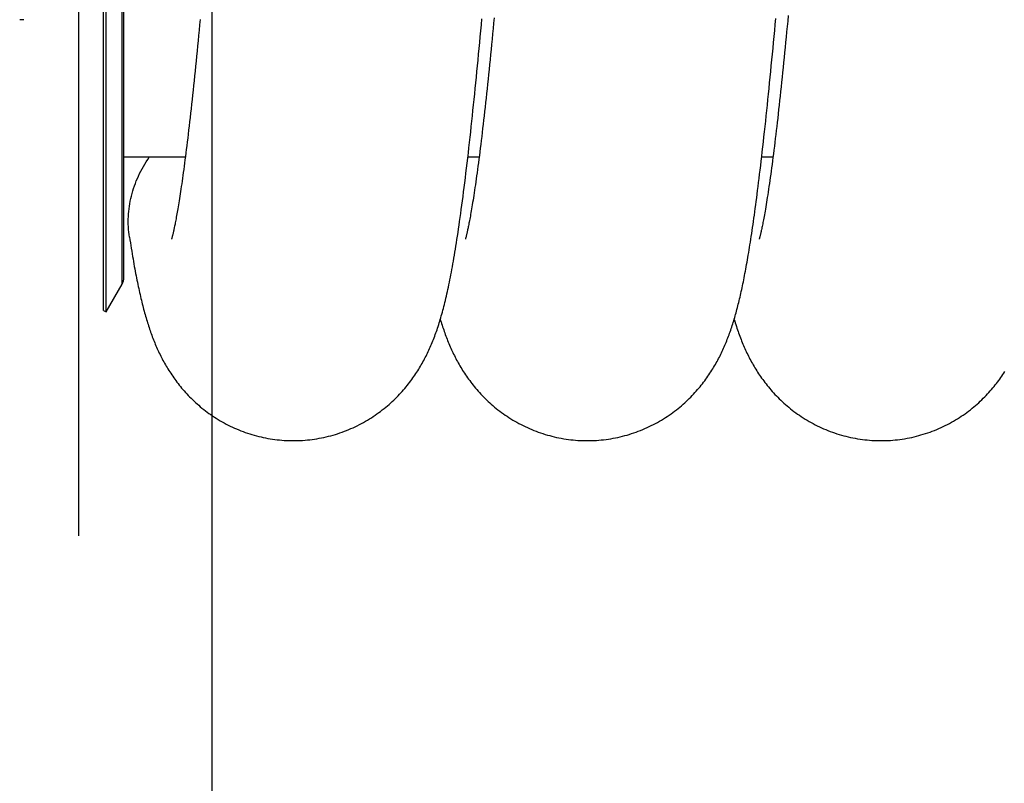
# Model space of a CAD drawing. Extents: x 0 to 420, y -27 to 297.
# Tile 11 of 17: x 133 to 182, y 166 to 204. Entities that reach past the tile are written whole.
import ezdxf

# ---------------------------------------------------------------- set-up
doc = ezdxf.new("R2010")
doc.units = 0
doc.header["$LTSCALE"] = 23.1
for name, color, linetype in [('110528_DXF_CONTINUOUS_LINE', 7, 'CONTINUOUS'), ('110528_DXF_DIMENSION', 7, 'CONTINUOUS'), ('110534_DXF_CONTINUOUS_LINE', 7, 'CONTINUOUS'), ('110592_DXF_CONTINUOUS_LINE', 7, 'CONTINUOUS'), ('HOSE_125_10_DXF_CONTINUOUS', 7, 'CONTINUOUS')]:
    doc.layers.add(name, color=color, linetype=linetype)

msp = doc.modelspace()

# ---------------------------------------------------------------- linework, layer by layer
at = {"layer": '110528_DXF_CONTINUOUS_LINE', "color": 3, "linetype": 'CONTINUOUS'}
msp.add_line((137.13911, 189.37453), (137.13911, 249.37453), dxfattribs=at)
at = {"layer": '110528_DXF_CONTINUOUS_LINE', "color": 7, "linetype": 'CONTINUOUS'}
for p, q in [((137.26901, 189.29953), (137.26901, 249.44953)), ((138.15513, 191.00851), (138.15513, 247.74056)), ((137.26901, 189.29953), (138.06805, 190.68351)), ((137.13911, 189.37453), (137.26901, 189.29953))]:
    msp.add_line(p, q, dxfattribs=at)
at = {"layer": '110528_DXF_CONTINUOUS_LINE', "color": 9, "linetype": 'CONTINUOUS'}
msp.add_line((138.06805, 190.68351), (138.06805, 248.06556), dxfattribs=at)
at = {"layer": '110528_DXF_CONTINUOUS_LINE', "color": 7, "linetype": 'CONTINUOUS'}
msp.add_arc((137.50513, 191.00851), 0.65, 330, 360, dxfattribs=at)
at = {"layer": '110528_DXF_DIMENSION', "color": 2, "linetype": 'CONTINUOUS'}
msp.add_line((135.90738, 178.12511), (135.90738, 260.62396), dxfattribs=at)
at = {"layer": '110534_DXF_CONTINUOUS_LINE', "color": 7, "linetype": 'CONTINUOUS'}
msp.add_line((133.15738, 203.87453), (132.95738, 203.87453), dxfattribs=at)
at = {"layer": '110592_DXF_CONTINUOUS_LINE', "color": 7, "linetype": 'CONTINUOUS'}
for p, q in [((141.22243, 197.00953), (138.15513, 197.00953)), ((155.88905, 197.00953), (155.32572, 197.00953)), ((170.55579, 197.00953), (169.99238, 197.00953))]:
    msp.add_line(p, q, dxfattribs=at)
at = {"layer": 'HOSE_125_10_DXF_CONTINUOUS', "color": 4, "linetype": 'CONTINUOUS'}
msp.add_line((142.55513, 209.7641), (142.55513, -26.59752), dxfattribs=at)
at = {"layer": 'HOSE_125_10_DXF_CONTINUOUS', "color": 9, "linetype": 'CONTINUOUS'}
for p, q in [((141.22243, 197.00953), (138.15513, 197.00953)), ((155.88905, 197.00953), (155.32572, 197.00953)), ((170.55579, 197.00953), (169.99238, 197.00953))]:
    msp.add_line(p, q, dxfattribs=at)
at = {"layer": 'HOSE_125_10_DXF_CONTINUOUS', "color": 7, "linetype": 'CONTINUOUS'}
for p, q in [((140.53843, 192.93582), (140.53585, 192.92719)), ((140.57485, 193.07096), (140.56366, 193.02747)), ((155.20477, 192.93474), (155.20234, 192.92667))]:
    msp.add_line(p, q, dxfattribs=at)
for points in [[(156.63905, 203.97155), (156.61343, 203.701), (156.58787, 203.433), (156.56235, 203.16759), (156.53689, 202.90477), (156.51149, 202.64465), (156.48616, 202.38727), (156.46089, 202.13263), (156.43568, 201.88072), (156.41052, 201.63156), (156.38543, 201.38518), (156.36039, 201.14159), (156.33542, 200.90081), (156.3105, 200.66286), (156.28565, 200.4278), (156.26087, 200.19563), (156.23615, 199.96639), (156.2115, 199.74016), (156.18692, 199.51693), (156.16242, 199.29676), (156.13801, 199.07976), (156.11369, 198.86599), (156.08946, 198.65543), (156.06532, 198.44812), (156.04127, 198.24399), (156.01733, 198.04314), (155.99352, 197.84586), (155.96986, 197.65214), (155.94634, 197.462), (155.923, 197.27575), (155.89984, 197.09338), (155.87687, 196.91487), (155.85413, 196.74052), (155.83161, 196.57027), (155.80933, 196.40411), (155.78733, 196.24232), (155.7656, 196.08485), (155.74416, 195.93167), (155.72303, 195.78294), (155.70222, 195.63862), (155.68173, 195.49866), (155.66161, 195.36322), (155.64184, 195.23226), (155.62244, 195.1057), (155.60342, 194.98359), (155.58479, 194.86583), (155.56656, 194.75237), (155.54875, 194.64334), (155.53139, 194.53868), (155.51446, 194.43829), (155.49798, 194.34215), (155.48197, 194.25021), (155.46642, 194.16235), (155.45133, 194.07852), (155.43674, 193.99869), (155.42261, 193.92271), (155.40894, 193.85034), (155.39573, 193.78153), (155.38297, 193.71617), (155.37064, 193.654), (155.35873, 193.59494), (155.34724, 193.53893), (155.33617, 193.48578), (155.3255, 193.43541), (155.31524, 193.38779), (155.30539, 193.3428), (155.29594, 193.30037), (155.28691, 193.26048), (155.2783, 193.22308), (155.27012, 193.18815), (155.26238, 193.15563), (155.25506, 193.12543), (155.24818, 193.0975), (155.24174, 193.07181), (155.23574, 193.0483)], [(171.31564, 204.07713), (171.29014, 203.80696), (171.26466, 203.53906), (171.23922, 203.27351), (171.2138, 203.01031), (171.18842, 202.74951), (171.1631, 202.49131), (171.13782, 202.23573), (171.11259, 201.98279), (171.08743, 201.73266), (171.06233, 201.48537), (171.03731, 201.24094), (171.01236, 200.99949), (170.9875, 200.76109), (170.96271, 200.5257), (170.938, 200.29332), (170.91336, 200.06395), (170.88881, 199.83762), (170.86434, 199.61438), (170.83997, 199.39426), (170.81567, 199.17725), (170.79147, 198.9634), (170.76736, 198.75269), (170.74333, 198.54515), (170.71941, 198.34091), (170.6956, 198.13996), (170.67189, 197.94232), (170.64832, 197.74816), (170.62488, 197.55749), (170.60158, 197.3703), (170.57843, 197.18677), (170.55545, 197.00691), (170.53263, 196.83069), (170.50998, 196.65821), (170.48751, 196.48947), (170.46523, 196.32445), (170.44315, 196.16326), (170.42127, 196.00589), (170.3996, 195.85231), (170.37816, 195.70261), (170.35695, 195.55677), (170.33597, 195.41477), (170.31524, 195.2767), (170.29474, 195.14233), (170.2745, 195.01183), (170.25464, 194.88589), (170.23514, 194.76429), (170.21603, 194.64711), (170.19749, 194.53534), (170.17958, 194.4292), (170.16224, 194.32821), (170.14548, 194.23227), (170.12934, 194.14142), (170.11379, 194.05535), (170.09874, 193.97345), (170.08418, 193.8956), (170.07014, 193.82172), (170.05654, 193.75141), (170.04337, 193.6845), (170.03066, 193.621), (170.0184, 193.56079), (170.00659, 193.50378), (169.99525, 193.44993), (169.98436, 193.39915), (169.97395, 193.35143), (169.964, 193.30666), (169.95451, 193.26465), (169.94547, 193.22534), (169.93689, 193.18869), (169.92877, 193.1546), (169.9211, 193.12298), (169.91391, 193.09383), (169.90719, 193.0671), (169.90096, 193.04276), (169.89523, 193.02077), (169.89001, 193.00112), (169.88533, 192.9838), (169.88118, 192.96875), (169.87758, 192.95594), (169.87455, 192.94532), (169.87208, 192.93687), (169.87021, 192.93055), (169.86924, 192.92734)], [(141.96427, 203.8866), (141.93882, 203.61815), (141.91341, 203.35218), (141.88805, 203.08872), (141.86273, 202.82763), (141.83742, 202.56895), (141.81215, 202.31271), (141.78689, 202.05883), (141.76164, 201.80728), (141.7364, 201.55815), (141.7112, 201.31154), (141.68604, 201.06746), (141.66091, 200.82595), (141.63584, 200.58719), (141.61081, 200.35121), (141.58584, 200.11803), (141.56092, 199.88779), (141.53605, 199.66037), (141.51125, 199.43594), (141.48657, 199.21504), (141.46201, 198.99763), (141.43758, 198.78375), (141.41335, 198.574), (141.38931, 198.36836), (141.36547, 198.1668), (141.34189, 197.96987), (141.31859, 197.77759), (141.29556, 197.58985), (141.27283, 197.40685), (141.25042, 197.22867), (141.22831, 197.05512), (141.2065, 196.88606), (141.18498, 196.72144), (141.16376, 196.5612), (141.14284, 196.40525), (141.12221, 196.25353), (141.10188, 196.10598), (141.08185, 195.96252), (141.06211, 195.82308), (141.04266, 195.68761), (141.02351, 195.55606), (141.00466, 195.42836), (140.98611, 195.30447), (140.96787, 195.18436), (140.94993, 195.06799), (140.93231, 194.95531), (140.91501, 194.84628), (140.89803, 194.74087), (140.88137, 194.639), (140.86505, 194.54067), (140.84907, 194.4458), (140.83342, 194.35435), (140.81813, 194.26633), (140.80319, 194.18166), (140.78861, 194.10031), (140.77442, 194.02234), (140.76063, 193.94771), (140.74722, 193.87633), (140.73423, 193.80823), (140.72165, 193.74339), (140.7095, 193.68168), (140.69775, 193.62298), (140.68642, 193.56724), (140.6755, 193.51439), (140.66497, 193.46424), (140.65484, 193.41672), (140.6451, 193.37178), (140.63574, 193.32929), (140.62676, 193.28916), (140.61817, 193.25138), (140.60996, 193.21587), (140.60214, 193.18259), (140.59471, 193.15151), (140.58769, 193.12256), (140.58106, 193.09572), (140.57485, 193.07096)], [(146.61857, 182.87454), (146.72268, 182.8753), (146.84188, 182.87802), (146.96101, 182.88271), (147.08005, 182.88938), (147.19895, 182.89802), (147.31767, 182.90864), (147.43617, 182.92121), (147.55443, 182.93575), (147.67239, 182.95224), (147.79002, 182.97067), (147.90729, 182.99104), (148.02415, 183.01334), (148.14056, 183.03755), (148.25651, 183.06367), (148.37192, 183.09168), (148.48679, 183.12157), (148.60106, 183.15333), (148.7147, 183.18693), (148.82766, 183.22235), (148.93993, 183.2596), (149.05142, 183.29862), (149.16211, 183.3394), (149.27198, 183.38194), (149.38095, 183.42617), (149.489, 183.47209), (149.59611, 183.51968), (149.70221, 183.56888), (149.80728, 183.61968), (149.91129, 183.67205), (150.01414, 183.72591), (150.11582, 183.78124), (150.21629, 183.838), (150.31545, 183.89611), (150.41329, 183.95553), (150.50979, 184.01622), (150.60484, 184.07809), (150.69845, 184.1411), (150.7906, 184.2052), (150.88122, 184.27032), (150.9703, 184.33639), (151.05786, 184.40339), (151.14384, 184.47125), (151.22825, 184.53991), (151.31111, 184.60935), (151.39237, 184.67948), (151.47205, 184.75028), (151.55016, 184.8217), (151.62667, 184.89367), (151.70161, 184.96615), (151.77498, 185.03911), (151.84673, 185.11244), (151.91689, 185.18611), (151.98547, 185.26008), (152.05241, 185.33422), (152.11773, 185.40849), (152.18147, 185.48286), (152.24358, 185.55722), (152.30407, 185.63152), (152.363, 185.70573), (152.42035, 185.77977), (152.47612, 185.85358), (152.53038, 185.92715), (152.58323, 186.00057), (152.63469, 186.0738), (152.6848, 186.14681), (152.73368, 186.21974), (152.78137, 186.29256), (152.82787, 186.36526), (152.8733, 186.43794), (152.91769, 186.51061), (152.96105, 186.58325), (153.00347, 186.65596), (153.04497, 186.72874), (153.08558, 186.80158), (153.12535, 186.87459), (153.16432, 186.94776), (153.20251, 187.0211), (153.23997, 187.09468), (153.27671, 187.16854), (153.31277, 187.24266), (153.34818, 187.31713), (153.38296, 187.39195), (153.41713, 187.46714), (153.45071, 187.54275), (153.48373, 187.61879), (153.51619, 187.69528), (153.54814, 187.77227), (153.57957, 187.84979), (153.61052, 187.92785), (153.641, 188.00651), (153.67104, 188.08581), (153.70064, 188.16576), (153.72983, 188.2464), (153.75862, 188.32777), (153.78703, 188.4099), (153.81506, 188.49279), (153.84272, 188.57645), (153.87003, 188.66096), (153.89705, 188.7464), (153.92376, 188.83282), (153.95021, 188.92027), (153.97643, 189.00893), (154.00244, 189.09884), (154.02826, 189.19006), (154.05393, 189.28275), (154.07947, 189.37702), (154.10489, 189.47289), (154.13021, 189.57047), (154.15545, 189.66986), (154.18062, 189.77111), (154.20572, 189.87424), (154.23077, 189.97935), (154.25576, 190.0865), (154.28071, 190.19568), (154.30561, 190.30695), (154.33048, 190.4204), (154.35533, 190.53608), (154.38016, 190.65403), (154.40499, 190.77435), (154.42983, 190.8971), (154.45468, 191.02235), (154.47956, 191.15016), (154.50446, 191.2806), (154.52941, 191.41374), (154.55439, 191.54964), (154.57942, 191.68833), (154.60449, 191.82981), (154.62961, 191.9742), (154.65481, 192.1217), (154.6801, 192.2723), (154.70548, 192.42615), (154.73103, 192.58374), (154.75676, 192.74515), (154.78266, 192.91046), (154.80882, 193.08019), (154.83523, 193.25447), (154.86189, 193.43336), (154.88887, 193.61737), (154.9162, 193.80681), (154.94385, 194.0016), (154.97177, 194.20158), (155, 194.40701), (155.02852, 194.61783), (155.05722, 194.83344), (155.08612, 195.05388), (155.11522, 195.27925), (155.14443, 195.5089), (155.17375, 195.74283), (155.20319, 195.98111), (155.23266, 196.22308), (155.26216, 196.4687), (155.2917, 196.71802), (155.3212, 196.97036), (155.35066, 197.22569), (155.38009, 197.484), (155.40942, 197.74458), (155.43863, 198.00728), (155.46773, 198.27216), (155.49669, 198.53874), (155.52549, 198.80679), (155.55416, 199.07642), (155.5827, 199.34774), (155.61111, 199.62069), (155.6394, 199.89521), (155.66758, 200.17135), (155.69564, 200.44904), (155.72361, 200.72825), (155.7515, 201.00917), (155.77932, 201.29177), (155.80707, 201.57598), (155.83477, 201.862), (155.86242, 202.14978), (155.89002, 202.43929), (155.91758, 202.73069), (155.94511, 203.02398), (155.97261, 203.31908), (156.00009, 203.61616), (156.02756, 203.91527)], [(161.2852, 182.87464), (161.38963, 182.8754), (161.50915, 182.87813), (161.62859, 182.88285), (161.74794, 182.88955), (161.86714, 182.89824), (161.98616, 182.90891), (162.10497, 182.92156), (162.22352, 182.93617), (162.34177, 182.95274), (162.4597, 182.97127), (162.57726, 182.99175), (162.6944, 183.01416), (162.81111, 183.0385), (162.92735, 183.06475), (163.04304, 183.09291), (163.15818, 183.12295), (163.27272, 183.15486), (163.38661, 183.18862), (163.49981, 183.22422), (163.61229, 183.26164), (163.724, 183.30085), (163.83491, 183.34182), (163.94499, 183.38455), (164.05417, 183.429), (164.16244, 183.47514), (164.26976, 183.52295), (164.37605, 183.57238), (164.4813, 183.62341), (164.58548, 183.67601), (164.68848, 183.7301), (164.79031, 183.78567), (164.89093, 183.84268), (164.99024, 183.90105), (165.08825, 183.96075), (165.18494, 184.02174), (165.2802, 184.08393), (165.37404, 184.14729), (165.46644, 184.21178), (165.55732, 184.27729), (165.64667, 184.34378), (165.73448, 184.41122), (165.82068, 184.47949), (165.90525, 184.54853), (165.98822, 184.61832), (166.06953, 184.68875), (166.14918, 184.7598), (166.22721, 184.83141), (166.30358, 184.90351), (166.37832, 184.97608), (166.45144, 185.04906), (166.52293, 185.12239), (166.59281, 185.19602), (166.66109, 185.26994), (166.72778, 185.34405), (166.7929, 185.41834), (166.85646, 185.49276), (166.91847, 185.56725), (166.97894, 185.64177), (167.03792, 185.7163), (167.09542, 185.7908), (167.15144, 185.86522), (167.20604, 185.93955), (167.25927, 186.01379), (167.31114, 186.08792), (167.36169, 186.16192), (167.41097, 186.23581), (167.45902, 186.30958), (167.50586, 186.3832), (167.55152, 186.45668), (167.59604, 186.53), (167.63943, 186.60315), (167.68178, 186.67619), (167.72308, 186.74909), (167.76339, 186.82186), (167.8028, 186.89465), (167.84134, 186.96745), (167.87902, 187.04027), (167.91594, 187.11322), (167.95212, 187.18634), (167.98757, 187.2596), (168.02233, 187.33309), (168.05646, 187.40684), (168.08994, 187.48084), (168.12276, 187.55504), (168.15496, 187.62946), (168.18655, 187.70411), (168.21753, 187.77894), (168.24791, 187.85398), (168.27771, 187.92923), (168.30694, 188.00466), (168.33561, 188.08029), (168.36375, 188.15614), (168.39139, 188.23223), (168.41852, 188.30857), (168.44518, 188.38519), (168.47141, 188.46216), (168.49722, 188.53953), (168.52264, 188.61729), (168.54767, 188.69551), (168.57235, 188.77419), (168.59668, 188.85338), (168.62069, 188.9331), (168.64439, 189.01339), (168.6678, 189.09428), (168.69093, 189.17582), (168.71381, 189.25805), (168.73645, 189.341), (168.75886, 189.42472), (168.78107, 189.50927), (168.80308, 189.59466), (168.8249, 189.68093), (168.84654, 189.76807), (168.86802, 189.85613), (168.88936, 189.94525), (168.91059, 190.03548), (168.9317, 190.12681), (168.95271, 190.2193), (168.97361, 190.31298), (168.99443, 190.40787), (169.01516, 190.50401), (169.03582, 190.6014), (169.0564, 190.7001), (169.07694, 190.80022), (169.09744, 190.90177), (169.11791, 191.00481), (169.13837, 191.10947), (169.15883, 191.21582), (169.17929, 191.32387), (169.19979, 191.43377), (169.22032, 191.54555), (169.24088, 191.65926), (169.26151, 191.77503), (169.28219, 191.89291), (169.30295, 192.01294), (169.32379, 192.13527), (169.34472, 192.25996), (169.36575, 192.38705), (169.3869, 192.51667), (169.40816, 192.6489), (169.42954, 192.78377), (169.45104, 192.92134), (169.47267, 193.06165), (169.49442, 193.20477), (169.51633, 193.35085), (169.53838, 193.49995), (169.56059, 193.65211), (169.58295, 193.80739), (169.60546, 193.96583), (169.62812, 194.12749), (169.65097, 194.29252), (169.67397, 194.4609), (169.69715, 194.63275), (169.72055, 194.80846), (169.74417, 194.98806), (169.76801, 195.17165), (169.79214, 195.35976), (169.81656, 195.55245), (169.84126, 195.74981), (169.86632, 195.95243), (169.89173, 196.16053), (169.9175, 196.37407), (169.94364, 196.59333), (169.97018, 196.81874), (169.9971, 197.05008), (170.02431, 197.28662), (170.05181, 197.52853), (170.07959, 197.77578), (170.10752, 198.02725), (170.1356, 198.28294), (170.16383, 198.5429), (170.19209, 198.806), (170.22037, 199.07203), (170.24868, 199.34118), (170.27697, 199.61287), (170.30522, 199.88698), (170.33345, 200.16357), (170.36165, 200.44241), (170.38981, 200.72347), (170.41793, 201.0067), (170.446, 201.2919), (170.47402, 201.579), (170.50198, 201.86798), (170.52988, 202.15871), (170.55771, 202.45109), (170.58549, 202.74513), (170.61323, 203.04084), (170.64091, 203.3382), (170.66854, 203.63714), (170.69612, 203.93766)], [(138.43625, 193.02887), (138.45754, 192.89119), (138.48004, 192.74772), (138.50246, 192.60686), (138.52481, 192.46858), (138.54707, 192.33283), (138.56927, 192.19957), (138.5914, 192.06876), (138.61346, 191.94036), (138.63547, 191.81429), (138.65742, 191.69052), (138.67932, 191.569), (138.70118, 191.44962), (138.72301, 191.33234), (138.74482, 191.21711), (138.76662, 191.10384), (138.78842, 190.99245), (138.81023, 190.88292), (138.83204, 190.77521), (138.85388, 190.66926), (138.87574, 190.56505), (138.89764, 190.46249), (138.91958, 190.36156), (138.94158, 190.26221), (138.96364, 190.16434), (138.98578, 190.06791), (139.008, 189.97287), (139.03034, 189.87913), (139.0528, 189.78664), (139.07539, 189.69536), (139.09814, 189.60521), (139.12105, 189.51613), (139.14415, 189.4281), (139.16743, 189.34109), (139.19091, 189.25504), (139.21461, 189.16993), (139.23854, 189.08574), (139.2627, 189.00243), (139.28711, 188.91997), (139.31176, 188.83837), (139.33667, 188.75765), (139.36185, 188.67771), (139.38733, 188.59849), (139.41312, 188.51996), (139.43925, 188.44207), (139.46576, 188.36471), (139.49266, 188.28785), (139.51997, 188.21146), (139.54775, 188.13541), (139.57602, 188.05967), (139.60479, 187.98423), (139.63411, 187.90901), (139.66402, 187.83395), (139.69451, 187.75907), (139.7256, 187.6844), (139.75731, 187.60992), (139.78965, 187.53561), (139.8226, 187.46156), (139.85619, 187.38775), (139.89043, 187.31417), (139.92529, 187.24091), (139.96076, 187.168), (139.99689, 187.09538), (140.0337, 187.02303), (140.07119, 186.95097), (140.1094, 186.87916), (140.14841, 186.80744), (140.18824, 186.73583), (140.22893, 186.66432), (140.27057, 186.59275), (140.31318, 186.52114), (140.3568, 186.44948), (140.40157, 186.37758), (140.44755, 186.30543), (140.49473, 186.23308), (140.5432, 186.16046), (140.593, 186.08756), (140.64416, 186.01444), (140.6967, 185.94113), (140.75064, 185.86764), (140.80603, 185.79401), (140.86282, 185.72033), (140.92107, 185.6466), (140.98079, 185.57288), (141.04192, 185.49929), (141.10446, 185.42587), (141.16846, 185.35265), (141.23391, 185.27967), (141.30081, 185.20698), (141.3692, 185.1346), (141.43914, 185.06251), (141.51067, 184.99074), (141.58379, 184.91932), (141.65851, 184.84833), (141.73484, 184.77778), (141.8128, 184.70772), (141.89233, 184.63826), (141.97346, 184.56942), (142.05618, 184.50125), (142.14044, 184.43385), (142.22624, 184.36726), (142.31358, 184.30151), (142.40239, 184.23671), (142.49266, 184.1729), (142.5844, 184.11011), (142.67751, 184.04844), (142.77199, 183.98792), (142.86783, 183.92859), (142.96493, 183.87054), (143.0633, 183.81379), (143.16291, 183.75838), (143.26367, 183.70438), (143.36555, 183.65183), (143.46855, 183.60075), (143.57258, 183.5512), (143.67762, 183.5032), (143.78365, 183.45678), (143.89059, 183.41199), (143.99843, 183.36885), (144.10713, 183.32737), (144.21662, 183.2876), (144.32687, 183.24956), (144.43787, 183.21326), (144.54954, 183.17873), (144.66186, 183.14599), (144.77481, 183.11504), (144.88833, 183.08591), (145.00239, 183.05862), (145.11696, 183.03317), (145.23198, 183.00958), (145.34743, 182.98786), (145.46328, 182.96802), (145.57947, 182.95007), (145.69598, 182.93402), (145.81278, 182.91987), (145.92981, 182.90763), (146.04705, 182.89731), (146.16446, 182.88891), (146.282, 182.88243), (146.39964, 182.87788), (146.51733, 182.87526), (146.61857, 182.87454)], [(140.56366, 193.02747), (140.55418, 192.99184), (140.5501, 192.9769), (140.54648, 192.96385), (140.54332, 192.95267), (140.54063, 192.94334), (140.53843, 192.93582)], [(155.23574, 193.0483), (155.2251, 193.00765), (155.22048, 192.99048), (155.21634, 192.97537), (155.2127, 192.96228), (155.20955, 192.95117), (155.2069, 192.942), (155.20477, 192.93474)], [(153.95197, 188.92623), (153.96705, 188.87582), (153.99165, 188.79533), (154.01658, 188.71541), (154.04185, 188.63605), (154.06749, 188.5572), (154.09353, 188.47881), (154.11998, 188.40083), (154.14687, 188.32325), (154.17422, 188.24601), (154.20205, 188.16906), (154.2304, 188.09241), (154.25926, 188.01602), (154.28868, 187.93987), (154.31866, 187.86396), (154.34922, 187.78828), (154.38037, 187.71281), (154.41215, 187.63755), (154.44455, 187.5625), (154.4776, 187.48765), (154.51132, 187.41299), (154.54571, 187.33853), (154.58078, 187.26428), (154.61658, 187.19021), (154.65313, 187.11627), (154.69046, 187.04244), (154.72859, 186.96873), (154.76756, 186.8951), (154.80738, 186.82154), (154.84809, 186.74807), (154.88971, 186.67464), (154.93226, 186.60129), (154.97577, 186.52799), (155.0203, 186.45469), (155.06586, 186.38141), (155.11249, 186.30815), (155.16027, 186.23483), (155.20922, 186.16145), (155.25937, 186.08803), (155.31082, 186.01448), (155.36361, 185.94081), (155.41776, 185.86705), (155.47337, 185.79313), (155.53049, 185.71905), (155.58913, 185.64486), (155.64931, 185.57062), (155.71105, 185.49635), (155.77439, 185.42209), (155.83929, 185.34794), (155.9058, 185.27391), (155.97393, 185.20006), (156.04365, 185.12646), (156.11499, 185.05317), (156.18797, 184.98021), (156.26256, 184.90767), (156.33877, 184.83559), (156.41663, 184.76401), (156.49611, 184.693), (156.57724, 184.62259), (156.66001, 184.55282), (156.74442, 184.48378), (156.83046, 184.41551), (156.91814, 184.34804), (157.00742, 184.28146), (157.09834, 184.21578), (157.19085, 184.15109), (157.28484, 184.0875), (157.3803, 184.02506), (157.47722, 183.96381), (157.57545, 183.90387), (157.67495, 183.84529), (157.77573, 183.7881), (157.8777, 183.73236), (157.98084, 183.6781), (158.08513, 183.62536), (158.19051, 183.57419), (158.29695, 183.52462), (158.40443, 183.47667), (158.51287, 183.43038), (158.62224, 183.3858), (158.73254, 183.34293), (158.84366, 183.30182), (158.95558, 183.26249), (159.06829, 183.22496), (159.1817, 183.18925), (159.29578, 183.15539), (159.41052, 183.12339), (159.52585, 183.09327), (159.64173, 183.06505), (159.75816, 183.03873), (159.87505, 183.01434), (159.99239, 182.99187), (160.11014, 182.97135), (160.22826, 182.95279), (160.3467, 182.93618), (160.46545, 182.92155), (160.58445, 182.90889), (160.70366, 182.89821), (160.82306, 182.88951), (160.94259, 182.88281), (161.06223, 182.8781), (161.18194, 182.87538), (161.2852, 182.87464)], [(168.61861, 188.9262), (168.62142, 188.91671), (168.64738, 188.83093), (168.67373, 188.74571), (168.70053, 188.66096), (168.72777, 188.5767), (168.75543, 188.49303), (168.78356, 188.40987), (168.81214, 188.32722), (168.84113, 188.24532), (168.87053, 188.16413), (168.90036, 188.08361), (168.93058, 188.00388), (168.96118, 187.92498), (168.99219, 187.8468), (169.02369, 187.76922), (169.05567, 187.6922), (169.08816, 187.61571), (169.12121, 187.53965), (169.15486, 187.46397), (169.18911, 187.38866), (169.224, 187.31367), (169.25957, 187.23894), (169.29583, 187.16449), (169.33279, 187.09031), (169.37047, 187.01638), (169.40889, 186.9427), (169.44807, 186.86926), (169.48802, 186.79606), (169.52877, 186.72308), (169.57036, 186.65028), (169.61279, 186.57768), (169.6561, 186.50525), (169.7004, 186.43285), (169.74569, 186.3605), (169.79202, 186.28819), (169.83951, 186.21575), (169.88821, 186.1432), (169.93812, 186.07055), (169.98942, 185.99763), (170.04216, 185.92444), (170.09635, 185.85103), (170.15209, 185.77732), (170.20948, 185.70328), (170.2685, 185.62902), (170.32912, 185.55465), (170.39138, 185.48018), (170.45529, 185.40567), (170.5208, 185.33127), (170.58793, 185.25701), (170.65669, 185.18293), (170.72701, 185.10918), (170.79888, 185.03582), (170.87234, 184.96287), (170.94733, 184.89043), (171.02384, 184.81856), (171.10191, 184.74726), (171.18153, 184.67661), (171.26272, 184.60663), (171.34547, 184.53736), (171.42979, 184.46885), (171.51569, 184.40113), (171.60317, 184.33426), (171.6922, 184.2683), (171.7828, 184.20326), (171.87496, 184.13922), (171.96858, 184.07627), (172.06367, 184.01445), (172.1602, 183.9538), (172.25807, 183.89443), (172.35725, 183.83637), (172.45775, 183.77966), (172.55942, 183.7244), (172.66225, 183.67061), (172.76623, 183.61832), (172.87126, 183.5676), (172.97732, 183.51848), (173.0844, 183.47096), (173.19242, 183.42511), (173.30135, 183.38094), (173.41119, 183.33848), (173.52184, 183.29776), (173.63328, 183.2588), (173.74549, 183.22163), (173.8584, 183.18627), (173.97198, 183.15273), (174.08621, 183.12104), (174.20102, 183.09121), (174.31639, 183.06325), (174.43229, 183.03718), (174.54866, 183.01302), (174.66547, 182.99077), (174.78269, 182.97044), (174.90028, 182.95205), (175.01818, 182.93561), (175.13638, 182.92111), (175.25482, 182.90857), (175.37347, 182.898), (175.4923, 182.88939), (175.61125, 182.88276), (175.73028, 182.87809), (175.84938, 182.8754), (175.952, 182.87467)], [(175.952, 182.87467), (176.05672, 182.87543), (176.17653, 182.87818), (176.29627, 182.88292), (176.4159, 182.88966), (176.53539, 182.89839), (176.6547, 182.90911), (176.77379, 182.92182), (176.89262, 182.9365), (177.01116, 182.95315), (177.12937, 182.97177), (177.24722, 182.99235), (177.36465, 183.01487), (177.48164, 183.03933), (177.59815, 183.06571), (177.71413, 183.09401), (177.82955, 183.1242), (177.94437, 183.15627), (178.05854, 183.19021), (178.17202, 183.22599), (178.28479, 183.2636), (178.39678, 183.30302), (178.50796, 183.34421), (178.61831, 183.38716), (178.72775, 183.43184), (178.83624, 183.47821), (178.94377, 183.52625), (179.05025, 183.57591), (179.15566, 183.62717), (179.25999, 183.68), (179.36314, 183.73433), (179.46509, 183.79013), (179.56583, 183.84738), (179.66526, 183.90599), (179.76336, 183.96593), (179.86013, 184.02716), (179.95546, 184.08958), (180.04936, 184.15318), (180.14182, 184.2179), (180.23276, 184.28366), (180.32218, 184.35041), (180.41007, 184.41812), (180.49638, 184.48669), (180.58111, 184.55608), (180.66426, 184.62626), (180.74574, 184.69709), (180.82559, 184.76855), (180.90379, 184.84059), (180.98029, 184.91307), (181.05507, 184.98596), (181.12819, 185.05921), (181.19957, 185.13272), (181.26924, 185.20641), (181.33722, 185.28028), (181.40356, 185.35427), (181.46825, 185.42834), (181.53134, 185.50247), (181.59294, 185.57672), (181.65309, 185.65109), (181.7118, 185.72553), (181.76911, 185.80002), (181.82507, 185.87458), (181.87967, 185.94915), (181.93285, 186.02358), (181.98463, 186.09782), (182.03505, 186.17188), (182.08412, 186.24569), (182.13184, 186.31917)]]:
    msp.add_lwpolyline(points, dxfattribs=at)
msp.add_open_spline([(138.43625, 193.02887), (138.38441, 193.36647), (138.34856, 194.05766), (138.50227, 195.09123), (138.8574, 196.09389), (139.21662, 196.71429), (139.42346, 197.0097)], degree=3, knots=[0, 0, 0, 0, 0.24411983, 0.49080501, 0.74225161, 1, 1, 1, 1], dxfattribs=at)

doc.saveas('drawing.dxf')
